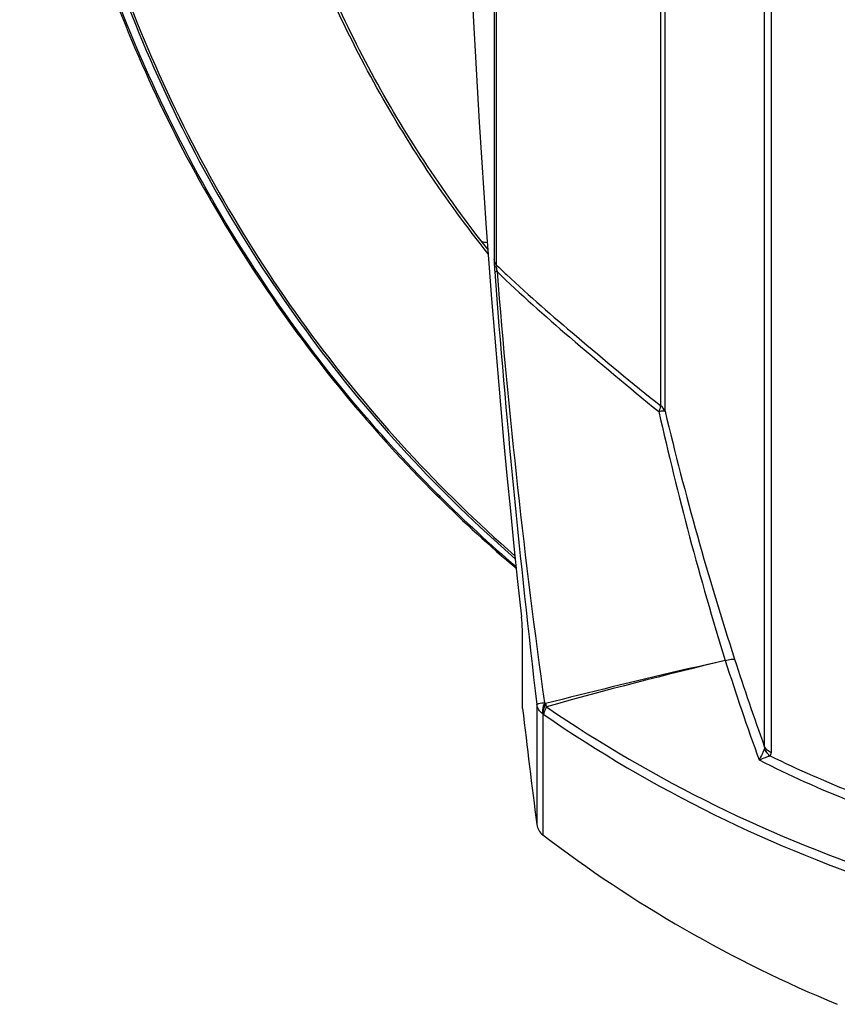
# Model space of a CAD drawing. Header units: millimetres. Extents: x 0 to 420, y -341 to 792.
# Tile 3 of 256: x 42 to 60, y 59 to 81. Entities that reach past the tile are written whole.
import ezdxf

# ---------------------------------------------------------------- set-up
doc = ezdxf.new("R2010")
doc.units = ezdxf.units.MM
doc.header["$LTSCALE"] = 23.1
doc.layers.get('0').update_dxf_attribs({"linetype": 'CONTINUOUS'})

msp = doc.modelspace()

# ---------------------------------------------------------------- linework, layer by layer
at = {"color": 7, "linetype": 'Continuous'}
for p, q in [((58.4463, 120.3032), (58.4463, 64.8843)), ((58.5996, 120.4493), (58.5996, 64.7379)), ((56.2676, 72.2419), (56.2676, 112.9444)), ((56.1734, 72.3582), (56.1734, 112.8281)), ((52.5581, 109.7289), (52.5581, 75.4581)), ((52.5112, 109.6109), (52.5112, 75.576)), ((51.2844, 70.4105), (51.2575, 70.3905)), ((51.3255, 70.3664), (51.2792, 70.4125)), ((51.3273, 70.3683), (51.2807, 70.4141)), ((51.331, 70.3647), (51.3039, 70.3444)), ((53.1383, 65.7142), (53.1383, 67.3926)), ((53.4489, 65.8024), (53.4489, 63.164)), ((53.6424, 65.8195), (53.6171, 65.8344)), ((53.58, 65.5954), (53.58, 62.9366)), ((53.6048, 65.5809), (53.58, 65.5954))]:
    msp.add_line(p, q, dxfattribs=at)
for centre, radius, start, end in [((280.6314, 92.5938), 228.8752, 173.762567, 186.237433), ((52.469, 76.7963), 0.8554, 254.35141, 262.92422), ((281.2806, 92.7553), 229.4205, 184.363492, 186.746841), ((64.8576, 88.086), 17.6279, 225.75495, 226.7761), ((215.993, 88.4702), 163.9461, 184.604344, 187.936118), ((126.1923, 88.0052), 71.8157, 192.686533, 197.201997), ((125.2107, 88.6353), 70.8653, 193.375435, 197.950861), ((72.7614, 91.9904), 30.4791, 225.12756, 225.25047), ((72.676, 91.9029), 30.3568, 225.24867, 229.59714), ((72.7507, 91.9351), 30.4014, 225.19127, 229.47184), ((79.5825, -26.3031), 95.6308, 103.295664, 105.726214), ((117.1826, 85.8445), 62.5729, 197.753732, 199.863995), ((116.782, 85.8412), 61.9858, 197.895155, 199.760663), ((284.4352, 92.5938), 232.8536, 186.628758, 187.260888), ((68.5212, 84.7454), 22.401, 243.64153, 248.91199), ((68.5198, 84.5274), 22.3955, 242.94302, 248.62177), ((53.7862, 63.207), 0.34, 187.26089, 232.67364), ((71.1078, 85.9232), 28.9069, 232.67364, 247.51083)]:
    msp.add_arc(centre, radius, start, end, dxfattribs=at)
for points, knots in [([(51.2792, 70.4125), (50.5242, 71.1657), (49.0902, 72.7548), (47.1975, 75.3516), (45.5793, 78.138), (43.8118, 82.0636), (42.3707, 87.2925), (41.9511, 93.7864), (42.8532, 100.2284), (44.6801, 105.33), (46.7355, 109.1056), (48.5568, 111.7566), (50.6377, 114.1969), (52.1861, 115.6685), (52.995, 116.3601)], [0, 0, 0, 0, 0.0621109, 0.1243937, 0.1868377, 0.2494251, 0.3747656, 0.5003369, 0.6258556, 0.7510471, 0.8135315, 0.8758589, 0.9380167, 1, 1, 1, 1]), ([(52.976, 116.185), (52.1447, 115.4615), (50.5575, 113.9203), (48.4386, 111.3623), (46.6015, 108.5831), (44.5568, 104.6278), (42.8058, 99.2937), (42.0971, 92.5934), (42.8059, 85.8932), (44.5571, 80.5591), (46.6018, 76.6039), (48.439, 73.8248), (50.5579, 71.2668), (52.1452, 69.7256), (52.9765, 69.0022)], [0, 0, 0, 0, 0.0620219, 0.1242256, 0.1866035, 0.2491407, 0.3744213, 0.5000011, 0.6255809, 0.7508615, 0.8133986, 0.8757764, 0.9379795, 1, 1, 1, 1]), ([(52.9696, 116.121), (52.1424, 115.3983), (50.5631, 113.8593), (48.455, 111.3064), (46.6275, 108.534), (44.5937, 104.5896), (42.8521, 99.272), (42.1472, 92.5938), (42.852, 85.9157), (44.5936, 80.5981), (46.6274, 76.6537), (48.4549, 73.8813), (50.563, 71.3284), (52.1423, 69.7894), (52.9694, 69.0667)], [0, 0, 0, 0, 0.0620234, 0.1242281, 0.1866064, 0.2491435, 0.3744233, 0.500001, 0.6255786, 0.7508584, 0.8133955, 0.8757738, 0.9379779, 1, 1, 1, 1]), ([(52.3794, 75.7004), (51.4392, 76.8816), (49.754, 79.4149), (47.9008, 83.5876), (46.7663, 88.0242), (46.3846, 92.5939), (46.7664, 97.1636), (47.9008, 101.6002), (49.7541, 105.7729), (51.4393, 108.3061), (52.3796, 109.4874)], [0, 0, 0, 0, 0.1244116, 0.2493068, 0.3745589, 0.5, 0.6254411, 0.7506932, 0.8755884, 1, 1, 1, 1]), ([(52.3733, 75.7988), (51.4419, 76.9746), (49.7727, 79.4951), (47.9373, 83.6438), (46.814, 88.0532), (46.436, 92.5939), (46.814, 97.1345), (47.9374, 101.5439), (49.7727, 105.6926), (51.4419, 108.213), (52.3734, 109.3889)], [0, 0, 0, 0, 0.1244078, 0.2493024, 0.3745562, 0.5, 0.6254439, 0.7506976, 0.8755922, 1, 1, 1, 1]), ([(42.1075, 92.271), (42.1281, 90.2379), (42.5617, 86.1691), (44.365, 80.3206), (47.2498, 74.9472), (49.832, 71.8097), (51.2575, 70.3905)], [0, 0, 0, 0, 0.251171, 0.5018173, 0.7515194, 1, 1, 1, 1]), ([(52.5112, 75.576), (52.5112, 75.5582), (52.5132, 75.4662), (52.5195, 75.3742), (52.5251, 75.3002)], [0, 0, 0, 0, 0.1934005, 1, 1, 1, 1]), ([(52.576, 75.3095), (52.5692, 75.3086), (52.5527, 75.3053), (52.5333, 75.3065), (52.5251, 75.3002)], [0, 0, 0, 0, 0.3982186, 1, 1, 1, 1]), ([(52.5581, 75.4581), (52.5502, 75.4384), (52.5579, 75.3853), (52.5683, 75.3376), (52.576, 75.3095)], [0, 0, 0, 0, 0.420877, 1, 1, 1, 1]), ([(52.576, 75.3095), (53.087, 74.8086), (54.2695, 73.7782), (55.4675, 72.7684), (56.1299, 72.2332)], [0, 0, 0, 0, 0.4566096, 1, 1, 1, 1]), ([(52.7851, 75.2409), (53.2822, 74.7733), (54.4072, 73.8057), (55.5478, 72.8578), (56.1734, 72.3582)], [0, 0, 0, 0, 0.4601412, 1, 1, 1, 1]), ([(56.1299, 72.2332), (56.1357, 72.2447), (56.1547, 72.2845), (56.1698, 72.3271), (56.1734, 72.3582)], [0, 0, 0, 0, 0.2907185, 1, 1, 1, 1]), ([(56.2676, 72.2419), (56.2518, 72.2466), (56.2044, 72.2428), (56.1592, 72.2378), (56.1299, 72.2332)], [0, 0, 0, 0, 0.356669, 1, 1, 1, 1]), ([(53.1383, 67.3926), (53.1383, 67.41), (53.1326, 67.5217), (53.1214, 67.633), (53.1111, 67.7268)], [0, 0, 0, 0, 0.1559195, 1, 1, 1, 1]), ([(57.589, 66.7663), (57.2516, 66.691), (55.9327, 66.3897), (54.6188, 66.0668), (53.6424, 65.8195)], [0, 0, 0, 0, 0.255524, 1, 1, 1, 1]), ([(57.589, 66.7663), (57.6327, 66.777), (57.6993, 66.7891), (57.7717, 66.8024), (57.795, 66.7945)], [0, 0, 0, 0, 0.6463098, 1, 1, 1, 1]), ([(53.6171, 65.8344), (53.5772, 65.8286), (53.5243, 65.8224), (53.4707, 65.8085), (53.4524, 65.8061), (53.4489, 65.8024)], [0, 0, 0, 0, 0.704956, 0.9103623, 1, 1, 1, 1]), ([(53.6171, 65.8344), (53.6074, 65.8118), (53.5798, 65.7364), (53.5628, 65.6495), (53.58, 65.5954)], [0, 0, 0, 0, 0.3021729, 1, 1, 1, 1]), ([(53.6048, 65.5809), (53.6002, 65.5961), (53.5901, 65.6778), (53.6155, 65.7597), (53.6424, 65.8195)], [0, 0, 0, 0, 0.193975, 1, 1, 1, 1]), ([(53.6626, 65.748), (53.6539, 65.7314), (53.6286, 65.6785), (53.6048, 65.6213), (53.6048, 65.5809)], [0, 0, 0, 0, 0.3168383, 1, 1, 1, 1]), ([(53.6626, 65.748), (56.0223, 64.1286), (61.2927, 61.5594), (67.0622, 60.5566), (69.9713, 60.4526)], [0, 0, 0, 0, 0.4957567, 1, 1, 1, 1]), ([(53.6048, 65.5809), (55.9853, 63.9325), (61.3149, 61.3226), (67.1559, 60.3204), (70.099, 60.2269)], [0, 0, 0, 0, 0.4958045, 1, 1, 1, 1]), ([(58.4173, 64.747), (58.4115, 64.7344), (58.3849, 64.6789), (58.3559, 64.6246), (58.3327, 64.583)], [0, 0, 0, 0, 0.22614, 1, 1, 1, 1]), ([(58.3327, 64.583), (58.348, 64.5895), (58.4045, 64.613), (58.4615, 64.6353), (58.5035, 64.6502)], [0, 0, 0, 0, 0.271667, 1, 1, 1, 1])]:
    msp.add_open_spline(points, degree=3, knots=knots, dxfattribs=at)
for points in [[(52.5581, 75.4581), (52.5331, 75.4922), (52.5158, 75.534), (52.5112, 75.576)], [(56.2676, 72.2419), (56.2487, 72.2881), (56.2138, 72.3289), (56.1734, 72.3582)], [(53.58, 65.5954), (53.5129, 65.642), (53.4602, 65.7215), (53.4489, 65.8024)], [(53.6424, 65.8195), (53.6477, 65.7958), (53.6533, 65.7717), (53.6638, 65.7498)], [(58.5996, 64.7383), (58.5357, 64.7682), (58.4776, 64.8211), (58.4463, 64.8843)], [(58.4463, 64.8843), (58.4505, 64.8625), (58.4544, 64.8386), (58.4469, 64.8177)], [(58.4469, 64.8177), (58.4383, 64.7936), (58.428, 64.7702), (58.4173, 64.747)], [(58.4469, 64.8177), (58.4757, 64.76), (58.5216, 64.7087), (58.5755, 64.6734)], [(58.5035, 64.6502), (58.5273, 64.6586), (58.5512, 64.6667), (58.5755, 64.6734)], [(58.5755, 64.6734), (58.5922, 64.6892), (58.5996, 64.715), (58.5996, 64.7379)]]:
    msp.add_open_spline(points, degree=3, dxfattribs=at)

doc.saveas('drawing.dxf')
